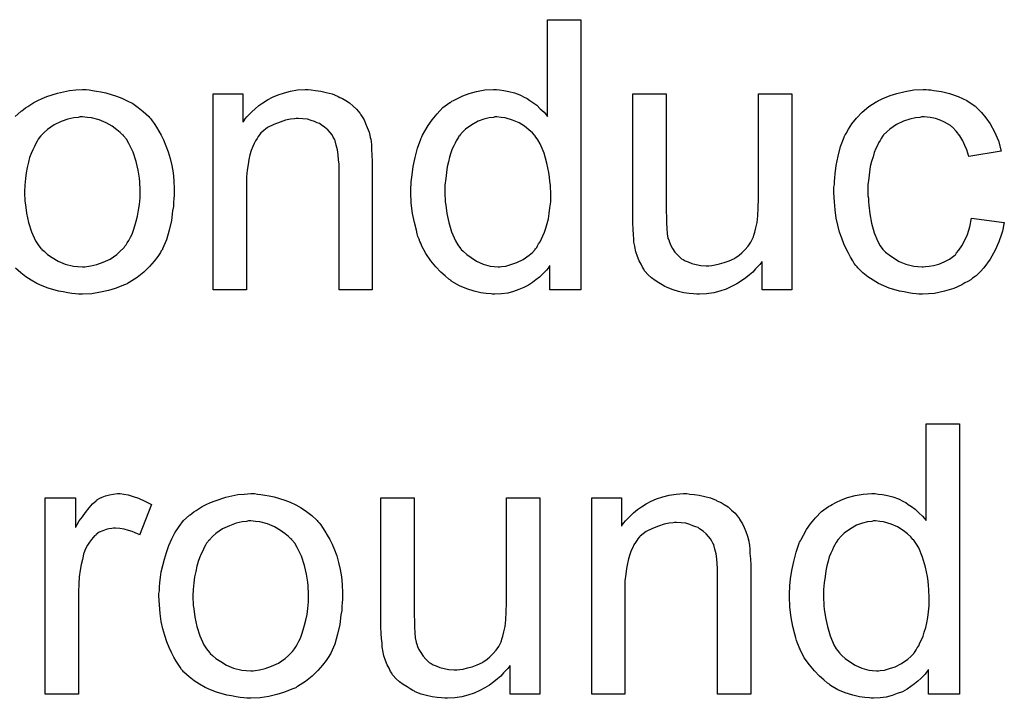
# Model space of a CAD drawing. Extents: x -1.6 to 9, y -2.8 to 5.2.
# Tile 71 of 197: x 4.828 to 5.119, y 0.816 to 1.017. Entities that reach past the tile are written whole.
import ezdxf

# ---------------------------------------------------------------- set-up
doc = ezdxf.new("R2010")
doc.units = 0
doc.layers.add('dfn6-15-57-c_document', color=1, linetype='CONTINUOUS')

msp = doc.modelspace()

# ---------------------------------------------------------------- linework, layer by layer
at = {"layer": 'dfn6-15-57-c_document', "color": 1}
for points in [[(4.993777, 0.936622), (4.984637, 0.936622), (4.984637, 0.943911), (4.984521, 0.943795), (4.984405, 0.943564), (4.984058, 0.943101), (4.983595, 0.942522), (4.983017, 0.941944), (4.982323, 0.94125), (4.981513, 0.94044), (4.980471, 0.93963), (4.97943, 0.93882), (4.978273, 0.93801), (4.976885, 0.937316), (4.975381, 0.936737), (4.973877, 0.936159), (4.972141, 0.935696), (4.97029, 0.935465), (4.968323, 0.935349), (4.967629, 0.935349), (4.967166, 0.935465), (4.965778, 0.93558), (4.964158, 0.935812), (4.962191, 0.936275), (4.959993, 0.936969), (4.957794, 0.937894), (4.955596, 0.939167), (4.95548, 0.939167), (4.955364, 0.939399), (4.95467, 0.939861), (4.953629, 0.940787), (4.952356, 0.941944), (4.950852, 0.943448), (4.949348, 0.945299), (4.947844, 0.947382), (4.946571, 0.949812), (4.946571, 0.949927), (4.946456, 0.950159), (4.94634, 0.950506), (4.946109, 0.950968), (4.945877, 0.951663), (4.94553, 0.952473), (4.945299, 0.953283), (4.945067, 0.954324), (4.944489, 0.956638), (4.94391, 0.959299), (4.943563, 0.962307), (4.943447, 0.965547), (4.943447, 0.965662), (4.943447, 0.965894), (4.943447, 0.966357), (4.943447, 0.967051), (4.943563, 0.967745), (4.943563, 0.968671), (4.943794, 0.970753), (4.944142, 0.973183), (4.94472, 0.975844), (4.945414, 0.978621), (4.94634, 0.981282), (4.94634, 0.981398), (4.946456, 0.981629), (4.946687, 0.981976), (4.946918, 0.982439), (4.947613, 0.983712), (4.948538, 0.985331), (4.949695, 0.987067), (4.951199, 0.988802), (4.952935, 0.990654), (4.955017, 0.992158), (4.955133, 0.992158), (4.955249, 0.992273), (4.955596, 0.992505), (4.956059, 0.992736), (4.957216, 0.993315), (4.958836, 0.994125), (4.960687, 0.994819), (4.962885, 0.995397), (4.965315, 0.99586), (4.96786, 0.995976), (4.968786, 0.995976), (4.969711, 0.99586), (4.970984, 0.995744), (4.972488, 0.995397), (4.974108, 0.99505), (4.975728, 0.994472), (4.977232, 0.993662), (4.977463, 0.993546), (4.977926, 0.993315), (4.97862, 0.992736), (4.979546, 0.992158), (4.980703, 0.991348), (4.981744, 0.990307), (4.982901, 0.989265), (4.983942, 0.987992), (4.983942, 1.016686), (4.993777, 1.016686), (4.993777, 0.936622)], [(4.826243, 0.987992), (4.827863, 0.989496), (4.827979, 0.989612), (4.82821, 0.989728), (4.828673, 0.990075), (4.829252, 0.990538), (4.829946, 0.991001), (4.830871, 0.991579), (4.831797, 0.992158), (4.832954, 0.992736), (4.834227, 0.993315), (4.835615, 0.993893), (4.838739, 0.994934), (4.842326, 0.995744), (4.844177, 0.99586), (4.846144, 0.995976), (4.847301, 0.995976), (4.848111, 0.99586)], [(4.848111, 0.99586), (4.849152, 0.995744), (4.850309, 0.995513), (4.851582, 0.995282), (4.853086, 0.99505), (4.85621, 0.994009), (4.857829, 0.99343), (4.859449, 0.99262), (4.861069, 0.991811), (4.862689, 0.990654), (4.864193, 0.989496), (4.865697, 0.988108), (4.865813, 0.987992), (4.866044, 0.987761), (4.866391, 0.987298), (4.866854, 0.98672), (4.867432, 0.98591), (4.868127, 0.984869), (4.868821, 0.983712), (4.869515, 0.982439), (4.870209, 0.98105), (4.870904, 0.979315), (4.871598, 0.977579), (4.872176, 0.975612), (4.872639, 0.97353), (4.872986, 0.971332), (4.873217, 0.969018), (4.873333, 0.966472), (4.873333, 0.966356), (4.873333, 0.966009), (4.873333, 0.965431), (4.873333, 0.964621), (4.873217, 0.963695), (4.873102, 0.962538), (4.873102, 0.961381), (4.87287, 0.960109), (4.872523, 0.957216), (4.871829, 0.954324), (4.871019, 0.951431), (4.869862, 0.94877), (4.869862, 0.948654), (4.869747, 0.948539), (4.869515, 0.948192), (4.869284, 0.947729), (4.868474, 0.946572), (4.867432, 0.945183), (4.866044, 0.943564), (4.864309, 0.941944), (4.862342, 0.940324), (4.860028, 0.93882), (4.859912, 0.93882), (4.859796, 0.938704), (4.859449, 0.938473), (4.858871, 0.938241), (4.858292, 0.93801), (4.857598, 0.937779), (4.855863, 0.937084), (4.853896, 0.936506), (4.851466, 0.935927), (4.848921, 0.935465), (4.846144, 0.935349), (4.844987, 0.935349), (4.844061, 0.935465), (4.84302, 0.93558), (4.841863, 0.935812), (4.840474, 0.936043), (4.839086, 0.936274), (4.835962, 0.9372), (4.834227, 0.937894), (4.832607, 0.938588), (4.830987, 0.939514), (4.829367, 0.940555), (4.827863, 0.941712), (4.826359, 0.943101)], [(4.913944, 0.99586), (4.915217, 0.995744), (4.916721, 0.995513), (4.918341, 0.995166), (4.920076, 0.994703), (4.921696, 0.994009), (4.921927, 0.993893), (4.92239, 0.993662), (4.9232, 0.993315), (4.924126, 0.992736), (4.925283, 0.992042), (4.926324, 0.991116), (4.927365, 0.990191), (4.928291, 0.989034), (4.928406, 0.988918), (4.928638, 0.988455), (4.928985, 0.987877), (4.929563, 0.987067), (4.930026, 0.98591), (4.930489, 0.984753), (4.931068, 0.983365), (4.931415, 0.98186), (4.931415, 0.981745), (4.93153, 0.981282), (4.931646, 0.980588), (4.931762, 0.979662), (4.931762, 0.978274), (4.931877, 0.976654), (4.931993, 0.974687), (4.931993, 0.972257), (4.931993, 0.936622), (4.922159, 0.936622), (4.922159, 0.971794), (4.922159, 0.97191), (4.922159, 0.972026), (4.922159, 0.972836), (4.922159, 0.973877), (4.922043, 0.97515), (4.921927, 0.976654), (4.921696, 0.978158), (4.921349, 0.979546), (4.921002, 0.980819), (4.921002, 0.980935), (4.92077, 0.981282), (4.920423, 0.98186), (4.920076, 0.982555), (4.919498, 0.983249), (4.918803, 0.984059), (4.917878, 0.984869), (4.916836, 0.985563), (4.916721, 0.985678), (4.916374, 0.98591), (4.915679, 0.986141), (4.914869, 0.986488), (4.913944, 0.986836), (4.912787, 0.987183), (4.911399, 0.987298), (4.91001, 0.987414), (4.909432, 0.987414), (4.908969, 0.987298), (4.907812, 0.987183), (4.906308, 0.986951), (4.904688, 0.986373), (4.902837, 0.985678), (4.900985, 0.984753), (4.89925, 0.983365), (4.899019, 0.983133), (4.898556, 0.982555), (4.898209, 0.982092), (4.897862, 0.981513), (4.897399, 0.980819), (4.897052, 0.980009), (4.896589, 0.979084), (4.896126, 0.977927), (4.895779, 0.976654), (4.895432, 0.975265), (4.8952, 0.973761), (4.894969, 0.972141), (4.894738, 0.970175), (4.894738, 0.968208), (4.894738, 0.936622), (4.884903, 0.936622), (4.884903, 0.994703), (4.893696, 0.994703), (4.893696, 0.986373), (4.893812, 0.986488), (4.894043, 0.986835), (4.894391, 0.987298), (4.894853, 0.987877), (4.895548, 0.988571), (4.896358, 0.989381), (4.897283, 0.990307), (4.89844, 0.991232), (4.899597, 0.992042), (4.900985, 0.992968), (4.90249, 0.993778), (4.904109, 0.994472), (4.905961, 0.99505), (4.907812, 0.995513), (4.909894, 0.99586), (4.912093, 0.995976), (4.913018, 0.995976), (4.913944, 0.99586)], [(5.056255, 0.936622), (5.047462, 0.936622), (5.047462, 0.945068), (5.047346, 0.944952), (5.047115, 0.944605), (5.046767, 0.944142), (5.046189, 0.943564), (5.045495, 0.94287), (5.044685, 0.941944), (5.043759, 0.941134), (5.042602, 0.940208), (5.04133, 0.939283), (5.039941, 0.938473), (5.038437, 0.937663), (5.036817, 0.936853), (5.034966, 0.936275), (5.033115, 0.935812), (5.031032, 0.935465), (5.02895, 0.935349), (5.02814, 0.935349), (5.027099, 0.935465), (5.025826, 0.93558), (5.024322, 0.935812), (5.022702, 0.936159), (5.021082, 0.936622), (5.019347, 0.937316), (5.019115, 0.937432), (5.018652, 0.937663), (5.017842, 0.938126), (5.016917, 0.938704), (5.01576, 0.939399), (5.014719, 0.940208), (5.013677, 0.941134), (5.012752, 0.942175), (5.012636, 0.942291), (5.012405, 0.942754), (5.012057, 0.943332), (5.011595, 0.944258), (5.011016, 0.945299), (5.010553, 0.946572), (5.010091, 0.94796), (5.009743, 0.949464), (5.009743, 0.94958), (5.009628, 0.950043), (5.009512, 0.950737), (5.009512, 0.951663), (5.009396, 0.953051), (5.009281, 0.954555), (5.009165, 0.956522), (5.009165, 0.95872), (5.009165, 0.994703), (5.018999, 0.994703), (5.018999, 0.962423), (5.018999, 0.962307), (5.018999, 0.962076), (5.018999, 0.961729), (5.018999, 0.96115), (5.018999, 0.959877), (5.019115, 0.958258), (5.019115, 0.956522), (5.019231, 0.954787), (5.019347, 0.953283), (5.019578, 0.95201), (5.019578, 0.951894), (5.019809, 0.951431), (5.020041, 0.950737), (5.020388, 0.949812), (5.020966, 0.948886), (5.021661, 0.947845), (5.022471, 0.946919), (5.023512, 0.945993), (5.023627, 0.945878), (5.02409, 0.945646), (5.024669, 0.945299), (5.025594, 0.944952), (5.026636, 0.944489), (5.027908, 0.944142), (5.029297, 0.943911), (5.030917, 0.943795), (5.031726, 0.943795), (5.032536, 0.943911), (5.033578, 0.944027), (5.03485, 0.944374), (5.036239, 0.944721), (5.037743, 0.945299), (5.039247, 0.945993), (5.039478, 0.946109), (5.039941, 0.946456), (5.040635, 0.946919), (5.041445, 0.947613), (5.042371, 0.948539), (5.043297, 0.94958), (5.044106, 0.950737), (5.044801, 0.952125), (5.044916, 0.952357), (5.045032, 0.95282), (5.045263, 0.953745), (5.04561, 0.955018), (5.045958, 0.956638), (5.046189, 0.958605), (5.046305, 0.960919), (5.04642, 0.96358), (5.04642, 0.994703), (5.056255, 0.994703), (5.056255, 0.936622)], [(5.09675, 0.99586), (5.097444, 0.99586), (5.09837, 0.995744), (5.100568, 0.995397), (5.102998, 0.994819), (5.105543, 0.993893), (5.108088, 0.992736), (5.110518, 0.991116), (5.110634, 0.991116), (5.11075, 0.990885), (5.111444, 0.990191), (5.112485, 0.989149), (5.113758, 0.987645), (5.11503, 0.985794), (5.116303, 0.98348), (5.11746, 0.980819), (5.11827, 0.977695), (5.108667, 0.976191), (5.108667, 0.976307), (5.108551, 0.976423), (5.108436, 0.977117), (5.108088, 0.978158), (5.10751, 0.979431), (5.106931, 0.980819), (5.106006, 0.982323), (5.104965, 0.983712), (5.103808, 0.984869), (5.103692, 0.984984), (5.103229, 0.985331), (5.102419, 0.985794), (5.101494, 0.986373), (5.100221, 0.986951), (5.098833, 0.987414), (5.097213, 0.987761), (5.095477, 0.987877), (5.094783, 0.987877), (5.094204, 0.987761), (5.092932, 0.987645), (5.091196, 0.987183), (5.089345, 0.986604), (5.087262, 0.985678), (5.085296, 0.98429), (5.08437, 0.98348), (5.083444, 0.982555), (5.083444, 0.982439), (5.083213, 0.982323), (5.082982, 0.981976), (5.08275, 0.981513), (5.082403, 0.980935), (5.08194, 0.980241), (5.081593, 0.979431), (5.08113, 0.978505), (5.080668, 0.977348), (5.08032, 0.976075), (5.079858, 0.974687), (5.079511, 0.973183), (5.079279, 0.971563), (5.079048, 0.969712), (5.078816, 0.967745), (5.078816, 0.965662), (5.078816, 0.965547), (5.078816, 0.9652), (5.078816, 0.964505), (5.078932, 0.963811), (5.078932, 0.96277), (5.079048, 0.961729), (5.079395, 0.959183), (5.079858, 0.956406), (5.080668, 0.953514), (5.081709, 0.950968), (5.082403, 0.949696), (5.083213, 0.948654), (5.083444, 0.948423), (5.084023, 0.947845), (5.085064, 0.947035), (5.086337, 0.946109), (5.088072, 0.945068), (5.090039, 0.944258), (5.092353, 0.943679), (5.093626, 0.943564), (5.094899, 0.943448), (5.09513, 0.943448), (5.095824, 0.943564), (5.096981, 0.943679), (5.098254, 0.943911), (5.099758, 0.944258), (5.101378, 0.944952), (5.102998, 0.945762), (5.104502, 0.946919), (5.104733, 0.947035), (5.10508, 0.947613), (5.105775, 0.948423), (5.106584, 0.949696), (5.107394, 0.9512), (5.10832, 0.953051), (5.109014, 0.955365), (5.109477, 0.95791), (5.119196, 0.956638), (5.119196, 0.956522), (5.11908, 0.956175), (5.118964, 0.955712), (5.118849, 0.955018), (5.118617, 0.954092), (5.118386, 0.953167), (5.117576, 0.950853), (5.116535, 0.948423), (5.11503, 0.945762), (5.113179, 0.943217), (5.112138, 0.94206), (5.110981, 0.940903), (5.110865, 0.940787), (5.110634, 0.940671), (5.110287, 0.94044), (5.109824, 0.940093), (5.109245, 0.93963), (5.108436, 0.939167), (5.10751, 0.938704), (5.106584, 0.938126), (5.10427, 0.937085), (5.101494, 0.936275), (5.098485, 0.93558), (5.09675, 0.935465), (5.095014, 0.935349), (5.093857, 0.935349), (5.093047, 0.935465), (5.092006, 0.93558), (5.090849, 0.935812), (5.089577, 0.936043), (5.088188, 0.936275), (5.085064, 0.9372), (5.08356, 0.937894), (5.08194, 0.938589), (5.08032, 0.939514), (5.078816, 0.940556), (5.077312, 0.941712), (5.075924, 0.943101), (5.075808, 0.943217), (5.075577, 0.943448), (5.07523, 0.943911), (5.074767, 0.944489), (5.074304, 0.945299), (5.07361, 0.946341), (5.073031, 0.947497), (5.072337, 0.94877), (5.071643, 0.950274), (5.071065, 0.95201), (5.07037, 0.953745), (5.069908, 0.955828), (5.069445, 0.95791), (5.069098, 0.96034), (5.068866, 0.96277), (5.068751, 0.965431), (5.068751, 0.965547), (5.068751, 0.965894), (5.068751, 0.966357), (5.068751, 0.967051), (5.068866, 0.967861), (5.068866, 0.968786), (5.068982, 0.969828), (5.069098, 0.970985), (5.069445, 0.97353), (5.070023, 0.976307), (5.070717, 0.979084), (5.071759, 0.98186), (5.071759, 0.981976), (5.071874, 0.982207), (5.072106, 0.982555), (5.072337, 0.983017), (5.073031, 0.98429), (5.074073, 0.985794), (5.075461, 0.98753), (5.077081, 0.989265), (5.079048, 0.991001), (5.081246, 0.992389), (5.081362, 0.992389), (5.081593, 0.992505), (5.08194, 0.992736), (5.082403, 0.992968), (5.082982, 0.993199), (5.083676, 0.993546), (5.085411, 0.99424), (5.087378, 0.994819), (5.089808, 0.995397), (5.092353, 0.99586), (5.09513, 0.995976), (5.096056, 0.995976), (5.09675, 0.99586)], [(4.846144, 0.987877), (4.845449, 0.987877), (4.844871, 0.987761), (4.843598, 0.987645), (4.841863, 0.987183), (4.839896, 0.986488), (4.837813, 0.985563), (4.835846, 0.984174), (4.834805, 0.983249), (4.83388, 0.982323), (4.83388, 0.982207), (4.833648, 0.982092), (4.833417, 0.981745), (4.83307, 0.981282), (4.832722, 0.980703), (4.832375, 0.980009), (4.831913, 0.979083), (4.83145, 0.978158), (4.830987, 0.977001), (4.830524, 0.975844), (4.830177, 0.974456), (4.82983, 0.972951), (4.829483, 0.971332), (4.829252, 0.969596), (4.829136, 0.967629), (4.82902, 0.965662), (4.82902, 0.965547), (4.82902, 0.965199), (4.82902, 0.964621), (4.829136, 0.963811), (4.829136, 0.962885), (4.829252, 0.961844), (4.829599, 0.959414), (4.830177, 0.956638), (4.831103, 0.953861), (4.83226, 0.9512), (4.83307, 0.950043), (4.83388, 0.948886), (4.833995, 0.948886), (4.834111, 0.948654), (4.834805, 0.948076), (4.835846, 0.94715), (4.837235, 0.946225), (4.83897, 0.945183), (4.841053, 0.944258), (4.843483, 0.943679), (4.844755, 0.943564), (4.846144, 0.943448), (4.846838, 0.943448), (4.847416, 0.943564), (4.848689, 0.943795), (4.850425, 0.944142), (4.852276, 0.944836), (4.854358, 0.945762), (4.856325, 0.94715), (4.857367, 0.948076), (4.858292, 0.949001), (4.858408, 0.949117), (4.858524, 0.949233), (4.858755, 0.94958), (4.859102, 0.950043), (4.859449, 0.950621), (4.859912, 0.951316), (4.860375, 0.952241), (4.860838, 0.953167), (4.8613, 0.954324), (4.861648, 0.955596), (4.86211, 0.956985), (4.862457, 0.958489), (4.862805, 0.960224), (4.863036, 0.96196), (4.863267, 0.963927), (4.863267, 0.966009), (4.863267, 0.966125), (4.863267, 0.966472), (4.863267, 0.967051), (4.863152, 0.967745), (4.863152, 0.96867), (4.863036, 0.969712), (4.862689, 0.972141), (4.86211, 0.974687), (4.861185, 0.977464), (4.859912, 0.980009), (4.859218, 0.981282), (4.858292, 0.982323), (4.858292, 0.982439), (4.858061, 0.982554), (4.857367, 0.983249), (4.856325, 0.984059), (4.854937, 0.9851), (4.853201, 0.986141), (4.851119, 0.987067), (4.848805, 0.987645), (4.847532, 0.987761), (4.846144, 0.987877)], [(4.968901, 0.987877), (4.968323, 0.987877), (4.96786, 0.987761), (4.966587, 0.987645), (4.965083, 0.987183), (4.963348, 0.986604), (4.961497, 0.985563), (4.959645, 0.98429), (4.95872, 0.983365), (4.95791, 0.982439), (4.95791, 0.982323), (4.957678, 0.982207), (4.957563, 0.98186), (4.957216, 0.981398), (4.956869, 0.980819), (4.956521, 0.980125), (4.956174, 0.979315), (4.955712, 0.978389), (4.955249, 0.977232), (4.954902, 0.97596), (4.954555, 0.974571), (4.954208, 0.973067), (4.953976, 0.971447), (4.953745, 0.969596), (4.953513, 0.967629), (4.953513, 0.965547), (4.953513, 0.965431), (4.953513, 0.965084), (4.953513, 0.964505), (4.953629, 0.963696), (4.953629, 0.96277), (4.953745, 0.961729), (4.954092, 0.959299), (4.95467, 0.956638), (4.95548, 0.953861), (4.956637, 0.9512), (4.957331, 0.950043), (4.958141, 0.948886), (4.958257, 0.948886), (4.958373, 0.948654), (4.958951, 0.948076), (4.959993, 0.94715), (4.961265, 0.946225), (4.962885, 0.945183), (4.964852, 0.944258), (4.966935, 0.943679), (4.968092, 0.943564), (4.969248, 0.943448), (4.969827, 0.943448), (4.97029, 0.943564), (4.971562, 0.943679), (4.973067, 0.944142), (4.974802, 0.944721), (4.976653, 0.945646), (4.978505, 0.946919), (4.97943, 0.947729), (4.98024, 0.948654), (4.98024, 0.94877), (4.980471, 0.948886), (4.980703, 0.949233), (4.980934, 0.949696), (4.981281, 0.950274), (4.981744, 0.950853), (4.982091, 0.951778), (4.982554, 0.952704), (4.983017, 0.953745), (4.983364, 0.954902), (4.983827, 0.956291), (4.984174, 0.957679), (4.984405, 0.959299), (4.984637, 0.960919), (4.984868, 0.96277), (4.984868, 0.964737), (4.984868, 0.964852), (4.984868, 0.965315), (4.984868, 0.965894), (4.984752, 0.966704), (4.984752, 0.967629), (4.984637, 0.968786), (4.984521, 0.970059), (4.984289, 0.971447), (4.983711, 0.974224), (4.982901, 0.977117), (4.981744, 0.979894), (4.98105, 0.981051), (4.98024, 0.982207), (4.98024, 0.982323), (4.980009, 0.982439), (4.97943, 0.983133), (4.978389, 0.984059), (4.977116, 0.9851), (4.975496, 0.986141), (4.973529, 0.986951), (4.971331, 0.987645), (4.970174, 0.987761), (4.968901, 0.987877)], [(5.10589, 0.816942), (5.09675, 0.816942), (5.09675, 0.824231), (5.096634, 0.824115), (5.096519, 0.823884), (5.096171, 0.823421), (5.095709, 0.822842), (5.09513, 0.822264), (5.094436, 0.82157), (5.093626, 0.82076), (5.092585, 0.81995), (5.091543, 0.81914), (5.090386, 0.81833), (5.088998, 0.817636), (5.087494, 0.817057), (5.08599, 0.816479), (5.084254, 0.816016), (5.082403, 0.815785), (5.080436, 0.815669), (5.079742, 0.815669), (5.079279, 0.815785), (5.077891, 0.8159), (5.076271, 0.816132), (5.074304, 0.816595), (5.072106, 0.817289), (5.069908, 0.818214), (5.067709, 0.819487), (5.067593, 0.819487), (5.067478, 0.819718), (5.066784, 0.820181), (5.065742, 0.821107), (5.06447, 0.822264), (5.062966, 0.823768), (5.061461, 0.825619), (5.059957, 0.827702), (5.058685, 0.830131), (5.058685, 0.830247), (5.058569, 0.830479), (5.058453, 0.830826), (5.058222, 0.831288), (5.05799, 0.831983), (5.057643, 0.832793), (5.057412, 0.833602), (5.057181, 0.834644), (5.056602, 0.836958), (5.056024, 0.839619), (5.055676, 0.842627), (5.055561, 0.845867), (5.055561, 0.845982), (5.055561, 0.846214), (5.055561, 0.846677), (5.055561, 0.847371), (5.055676, 0.848065), (5.055676, 0.84899), (5.055908, 0.851073), (5.056255, 0.853503), (5.056833, 0.856164), (5.057528, 0.858941), (5.058453, 0.861602), (5.058453, 0.861717), (5.058569, 0.861949), (5.0588, 0.862296), (5.059032, 0.862759), (5.059726, 0.864032), (5.060651, 0.865651), (5.061809, 0.867387), (5.063313, 0.869122), (5.065048, 0.870973), (5.067131, 0.872478), (5.067246, 0.872478), (5.067362, 0.872593), (5.067709, 0.872825), (5.068172, 0.873056), (5.069329, 0.873635), (5.070949, 0.874444), (5.0728, 0.875139), (5.074998, 0.875717), (5.077428, 0.87618), (5.079973, 0.876296), (5.080899, 0.876296), (5.081825, 0.87618), (5.083097, 0.876064), (5.084601, 0.875717), (5.086221, 0.87537), (5.087841, 0.874792), (5.089345, 0.873982), (5.089577, 0.873866), (5.090039, 0.873635), (5.090734, 0.873056), (5.091659, 0.872478), (5.092816, 0.871668), (5.093857, 0.870626), (5.095014, 0.869585), (5.096056, 0.868312), (5.096056, 0.897006), (5.10589, 0.897006), (5.10589, 0.816942)], [(4.858408, 0.87618), (4.859681, 0.875948), (4.861185, 0.875486), (4.862805, 0.874907), (4.864656, 0.874097), (4.866623, 0.873056), (4.863036, 0.864031), (4.86292, 0.864147), (4.862457, 0.864379), (4.861763, 0.864726), (4.860838, 0.865073), (4.859796, 0.86542), (4.858524, 0.865767), (4.857251, 0.865998), (4.855978, 0.866114), (4.8554, 0.866114), (4.854821, 0.865998), (4.854011, 0.865883), (4.853201, 0.865651), (4.85216, 0.865304), (4.851119, 0.864841), (4.850193, 0.864147), (4.850078, 0.864031), (4.84973, 0.8638), (4.849383, 0.863337), (4.848805, 0.862759), (4.848226, 0.861949), (4.847648, 0.861023), (4.847069, 0.859982), (4.846606, 0.858709), (4.846491, 0.858478), (4.846375, 0.857784), (4.846144, 0.856742), (4.845797, 0.855354), (4.845449, 0.853618), (4.845218, 0.851652), (4.845102, 0.849569), (4.844987, 0.847255), (4.844987, 0.816942), (4.835152, 0.816942), (4.835152, 0.875023), (4.844061, 0.875023), (4.844061, 0.86623), (4.844177, 0.866345), (4.84464, 0.867155), (4.845218, 0.868197), (4.846144, 0.869469), (4.847069, 0.870742), (4.848111, 0.87213), (4.849152, 0.873287), (4.850193, 0.874213), (4.850309, 0.874329), (4.850656, 0.87456), (4.85135, 0.874907), (4.852044, 0.875254), (4.85297, 0.875601), (4.854127, 0.875948), (4.855284, 0.87618), (4.856557, 0.876296), (4.857367, 0.876296), (4.858408, 0.87618)], [(4.897977, 0.87618), (4.899019, 0.876064), (4.900176, 0.875833), (4.901448, 0.875601), (4.902952, 0.87537), (4.906076, 0.874329), (4.907696, 0.87375), (4.909316, 0.87294), (4.910936, 0.87213), (4.912556, 0.870973), (4.91406, 0.869817), (4.915564, 0.868428), (4.915679, 0.868312), (4.915911, 0.868081), (4.916258, 0.867618), (4.916721, 0.86704), (4.917299, 0.86623), (4.917993, 0.865188), (4.918688, 0.864032), (4.919382, 0.862759), (4.920076, 0.86137), (4.92077, 0.859635), (4.921464, 0.857899), (4.922043, 0.855933), (4.922506, 0.85385), (4.922853, 0.851652), (4.923084, 0.849338), (4.9232, 0.846792), (4.9232, 0.846677), (4.9232, 0.846329), (4.9232, 0.845751), (4.9232, 0.844941), (4.923084, 0.844015), (4.922968, 0.842858), (4.922968, 0.841701), (4.922737, 0.840429), (4.92239, 0.837536), (4.921696, 0.834644), (4.920886, 0.831751), (4.919729, 0.82909), (4.919729, 0.828974), (4.919613, 0.828859), (4.919382, 0.828512), (4.91915, 0.828049), (4.918341, 0.826892), (4.917299, 0.825503), (4.915911, 0.823884), (4.914175, 0.822264), (4.912208, 0.820644), (4.909894, 0.81914), (4.909779, 0.81914), (4.909663, 0.819024), (4.909316, 0.818793), (4.908737, 0.818561), (4.908159, 0.81833), (4.907465, 0.818099), (4.905729, 0.817404), (4.903762, 0.816826), (4.901333, 0.816247), (4.898787, 0.815785), (4.89601, 0.815669), (4.894853, 0.815669), (4.893928, 0.815784), (4.892886, 0.8159), (4.89173, 0.816132), (4.890341, 0.816363), (4.888953, 0.816594), (4.885829, 0.81752), (4.884093, 0.818214), (4.882474, 0.818908), (4.880854, 0.819834), (4.879234, 0.820875), (4.87773, 0.822032), (4.876226, 0.823421), (4.87611, 0.823536), (4.875879, 0.823768), (4.875532, 0.824231), (4.875069, 0.824925), (4.87449, 0.825735), (4.873912, 0.82666), (4.873217, 0.827817), (4.872523, 0.829206), (4.871829, 0.83071), (4.871135, 0.832445), (4.870556, 0.834297), (4.869978, 0.836263), (4.869515, 0.838462), (4.869168, 0.840776), (4.868937, 0.843321), (4.868821, 0.845982), (4.868821, 0.846214), (4.868821, 0.846676), (4.868937, 0.847486), (4.868937, 0.848643), (4.869052, 0.849916), (4.869284, 0.851536), (4.869515, 0.853156), (4.869978, 0.855007), (4.870441, 0.856858), (4.871019, 0.858825), (4.871713, 0.860908), (4.872639, 0.862874), (4.873565, 0.864726), (4.874837, 0.866577), (4.87611, 0.868312), (4.87773, 0.869816), (4.877846, 0.869932), (4.878077, 0.870048), (4.87854, 0.870395), (4.879118, 0.870858), (4.879812, 0.871321), (4.880738, 0.871899), (4.881664, 0.872477), (4.882821, 0.873056), (4.884093, 0.873635), (4.885482, 0.874213), (4.888606, 0.875254), (4.892192, 0.876064), (4.894043, 0.87618), (4.89601, 0.876296), (4.897167, 0.876296), (4.897977, 0.87618)], [(4.981628, 0.816942), (4.972835, 0.816942), (4.972835, 0.825388), (4.97272, 0.825272), (4.972488, 0.824925), (4.972141, 0.824462), (4.971562, 0.823884), (4.970868, 0.823189), (4.970058, 0.822264), (4.969133, 0.821454), (4.967976, 0.820528), (4.966703, 0.819603), (4.965315, 0.818793), (4.963811, 0.817983), (4.962191, 0.817173), (4.96034, 0.816595), (4.958488, 0.816132), (4.956406, 0.815785), (4.954323, 0.815669), (4.953513, 0.815669), (4.952472, 0.815785), (4.951199, 0.8159), (4.949695, 0.816132), (4.948075, 0.816479), (4.946456, 0.816942), (4.94472, 0.817636), (4.944489, 0.817751), (4.944026, 0.817983), (4.943216, 0.818446), (4.94229, 0.819024), (4.941133, 0.819718), (4.940092, 0.820528), (4.939051, 0.821454), (4.938125, 0.822495), (4.93801, 0.822611), (4.937778, 0.823074), (4.937431, 0.823652), (4.936968, 0.824578), (4.93639, 0.825619), (4.935927, 0.826892), (4.935464, 0.82828), (4.935117, 0.829784), (4.935117, 0.8299), (4.935001, 0.830363), (4.934886, 0.831057), (4.934886, 0.831983), (4.93477, 0.833371), (4.934654, 0.834875), (4.934538, 0.836842), (4.934538, 0.83904), (4.934538, 0.875023), (4.944373, 0.875023), (4.944373, 0.842743), (4.944373, 0.842627), (4.944373, 0.842396), (4.944373, 0.842048), (4.944373, 0.84147), (4.944373, 0.840197), (4.944489, 0.838577), (4.944489, 0.836842), (4.944604, 0.835106), (4.94472, 0.833602), (4.944952, 0.83233), (4.944952, 0.832214), (4.945183, 0.831751), (4.945414, 0.831057), (4.945761, 0.830131), (4.94634, 0.829206), (4.947034, 0.828164), (4.947844, 0.827239), (4.948885, 0.826313), (4.949001, 0.826198), (4.949464, 0.825966), (4.950042, 0.825619), (4.950968, 0.825272), (4.952009, 0.824809), (4.953282, 0.824462), (4.95467, 0.824231), (4.95629, 0.824115), (4.9571, 0.824115), (4.95791, 0.824231), (4.958951, 0.824346), (4.960224, 0.824693), (4.961612, 0.825041), (4.963116, 0.825619), (4.96462, 0.826313), (4.964852, 0.826429), (4.965315, 0.826776), (4.966009, 0.827239), (4.966819, 0.827933), (4.967744, 0.828859), (4.96867, 0.8299), (4.96948, 0.831057), (4.970174, 0.832445), (4.97029, 0.832677), (4.970405, 0.83314), (4.970637, 0.834065), (4.970984, 0.835338), (4.971331, 0.836958), (4.971562, 0.838925), (4.971678, 0.841239), (4.971794, 0.8439), (4.971794, 0.875023), (4.981628, 0.875023), (4.981628, 0.816942)], [(5.026057, 0.87618), (5.02733, 0.876064), (5.028834, 0.875833), (5.030454, 0.875486), (5.032189, 0.875023), (5.033809, 0.874329), (5.034041, 0.874213), (5.034503, 0.873982), (5.035313, 0.873635), (5.036239, 0.873056), (5.037396, 0.872362), (5.038437, 0.871436), (5.039478, 0.870511), (5.040404, 0.869354), (5.04052, 0.869238), (5.040751, 0.868775), (5.041098, 0.868197), (5.041677, 0.867387), (5.04214, 0.86623), (5.042602, 0.865073), (5.043181, 0.863684), (5.043528, 0.86218), (5.043528, 0.862065), (5.043644, 0.861602), (5.043759, 0.860908), (5.043875, 0.859982), (5.043875, 0.858594), (5.043991, 0.856974), (5.044106, 0.855007), (5.044106, 0.852577), (5.044106, 0.816942), (5.034272, 0.816942), (5.034272, 0.852114), (5.034272, 0.85223), (5.034272, 0.852346), (5.034272, 0.853156), (5.034272, 0.854197), (5.034156, 0.85547), (5.034041, 0.856974), (5.033809, 0.858478), (5.033462, 0.859866), (5.033115, 0.861139), (5.033115, 0.861255), (5.032883, 0.861602), (5.032536, 0.86218), (5.032189, 0.862875), (5.031611, 0.863569), (5.030917, 0.864379), (5.029991, 0.865188), (5.02895, 0.865883), (5.028834, 0.865998), (5.028487, 0.86623), (5.027793, 0.866461), (5.026983, 0.866808), (5.026057, 0.867155), (5.0249, 0.867503), (5.023512, 0.867618), (5.022123, 0.867734), (5.021545, 0.867734), (5.021082, 0.867618), (5.019925, 0.867503), (5.018421, 0.867271), (5.016801, 0.866693), (5.01495, 0.865998), (5.013099, 0.865073), (5.011363, 0.863684), (5.011132, 0.863453), (5.010669, 0.862875), (5.010322, 0.862412), (5.009975, 0.861833), (5.009512, 0.861139), (5.009165, 0.860329), (5.008702, 0.859404), (5.008239, 0.858246), (5.007892, 0.856974), (5.007545, 0.855585), (5.007314, 0.854081), (5.007082, 0.852462), (5.006851, 0.850495), (5.006851, 0.848528), (5.006851, 0.816942), (4.997016, 0.816942), (4.997016, 0.875023), (5.00581, 0.875023), (5.00581, 0.866693), (5.005925, 0.866808), (5.006157, 0.867155), (5.006504, 0.867618), (5.006967, 0.868197), (5.007661, 0.868891), (5.008471, 0.869701), (5.009396, 0.870626), (5.010553, 0.871552), (5.01171, 0.872362), (5.013099, 0.873288), (5.014603, 0.874097), (5.016223, 0.874792), (5.018074, 0.87537), (5.019925, 0.875833), (5.022008, 0.87618), (5.024206, 0.876296), (5.025132, 0.876296), (5.026057, 0.87618)], [(4.89601, 0.868197), (4.895316, 0.868197), (4.894738, 0.868081), (4.893465, 0.867965), (4.89173, 0.867502), (4.889763, 0.866808), (4.88768, 0.865883), (4.885713, 0.864494), (4.884672, 0.863569), (4.883746, 0.862643), (4.883746, 0.862527), (4.883515, 0.862412), (4.883283, 0.862064), (4.882936, 0.861602), (4.882589, 0.861023), (4.882242, 0.860329), (4.881779, 0.859403), (4.881316, 0.858478), (4.880854, 0.857321), (4.880391, 0.856164), (4.880044, 0.854775), (4.879697, 0.853271), (4.87935, 0.851652), (4.879118, 0.849916), (4.879002, 0.847949), (4.878887, 0.845982), (4.878887, 0.845866), (4.878887, 0.845519), (4.878887, 0.844941), (4.879002, 0.844131), (4.879002, 0.843205), (4.879118, 0.842164), (4.879465, 0.839734), (4.880044, 0.836958), (4.880969, 0.834181), (4.882126, 0.83152), (4.882936, 0.830363), (4.883746, 0.829206), (4.883862, 0.829206), (4.883978, 0.828974), (4.884672, 0.828396), (4.885713, 0.82747), (4.887101, 0.826545), (4.888837, 0.825503), (4.89092, 0.824578), (4.893349, 0.823999), (4.894622, 0.823884), (4.89601, 0.823768), (4.896705, 0.823768), (4.897283, 0.823884), (4.898556, 0.824115), (4.900291, 0.824462), (4.902142, 0.825156), (4.904225, 0.826082), (4.906192, 0.82747), (4.907233, 0.828396), (4.908159, 0.829322), (4.908275, 0.829437), (4.90839, 0.829553), (4.908622, 0.8299), (4.908969, 0.830363), (4.909316, 0.830941), (4.909779, 0.831635), (4.910242, 0.832561), (4.910704, 0.833487), (4.911167, 0.834644), (4.911514, 0.835916), (4.911977, 0.837305), (4.912324, 0.838809), (4.912671, 0.840544), (4.912903, 0.84228), (4.913134, 0.844247), (4.913134, 0.846329), (4.913134, 0.846445), (4.913134, 0.846792), (4.913134, 0.847371), (4.913018, 0.848065), (4.913018, 0.84899), (4.912903, 0.850032), (4.912556, 0.852462), (4.911977, 0.855007), (4.911051, 0.857784), (4.909779, 0.860329), (4.909084, 0.861602), (4.908159, 0.862643), (4.908159, 0.862759), (4.907927, 0.862875), (4.907233, 0.863569), (4.906192, 0.864379), (4.904804, 0.86542), (4.903068, 0.866461), (4.900985, 0.867387), (4.898672, 0.867965), (4.897399, 0.868081), (4.89601, 0.868197)], [(5.081015, 0.868197), (5.080436, 0.868197), (5.079973, 0.868081), (5.078701, 0.867965), (5.077197, 0.867503), (5.075461, 0.866924), (5.07361, 0.865883), (5.071759, 0.86461), (5.070833, 0.863684), (5.070023, 0.862759), (5.070023, 0.862643), (5.069792, 0.862527), (5.069676, 0.86218), (5.069329, 0.861717), (5.068982, 0.861139), (5.068635, 0.860445), (5.068288, 0.859635), (5.067825, 0.858709), (5.067362, 0.857552), (5.067015, 0.85628), (5.066668, 0.854891), (5.066321, 0.853387), (5.066089, 0.851767), (5.065858, 0.849916), (5.065627, 0.847949), (5.065627, 0.845867), (5.065627, 0.845751), (5.065627, 0.845404), (5.065627, 0.844825), (5.065742, 0.844015), (5.065742, 0.84309), (5.065858, 0.842048), (5.066205, 0.839619), (5.066784, 0.836958), (5.067593, 0.834181), (5.068751, 0.83152), (5.069445, 0.830363), (5.070255, 0.829206), (5.07037, 0.829206), (5.070486, 0.828974), (5.071065, 0.828396), (5.072106, 0.82747), (5.073378, 0.826545), (5.074998, 0.825503), (5.076965, 0.824578), (5.079048, 0.823999), (5.080205, 0.823884), (5.081362, 0.823768), (5.08194, 0.823768), (5.082403, 0.823884), (5.083676, 0.823999), (5.08518, 0.824462), (5.086915, 0.825041), (5.088767, 0.825966), (5.090618, 0.827239), (5.091543, 0.828049), (5.092353, 0.828974), (5.092353, 0.82909), (5.092585, 0.829206), (5.092816, 0.829553), (5.093047, 0.830016), (5.093395, 0.830594), (5.093857, 0.831173), (5.094204, 0.832098), (5.094667, 0.833024), (5.09513, 0.834065), (5.095477, 0.835222), (5.09594, 0.836611), (5.096287, 0.837999), (5.096519, 0.839619), (5.09675, 0.841239), (5.096981, 0.84309), (5.096981, 0.845057), (5.096981, 0.845172), (5.096981, 0.845635), (5.096981, 0.846214), (5.096866, 0.847024), (5.096866, 0.847949), (5.09675, 0.849106), (5.096634, 0.850379), (5.096403, 0.851767), (5.095824, 0.854544), (5.095014, 0.857437), (5.093857, 0.860213), (5.093163, 0.86137), (5.092353, 0.862527), (5.092353, 0.862643), (5.092122, 0.862759), (5.091543, 0.863453), (5.090502, 0.864379), (5.089229, 0.86542), (5.08761, 0.866461), (5.085643, 0.867271), (5.083444, 0.867965), (5.082287, 0.868081), (5.081015, 0.868197)]]:
    msp.add_lwpolyline(points, dxfattribs=at)

doc.saveas('drawing.dxf')
